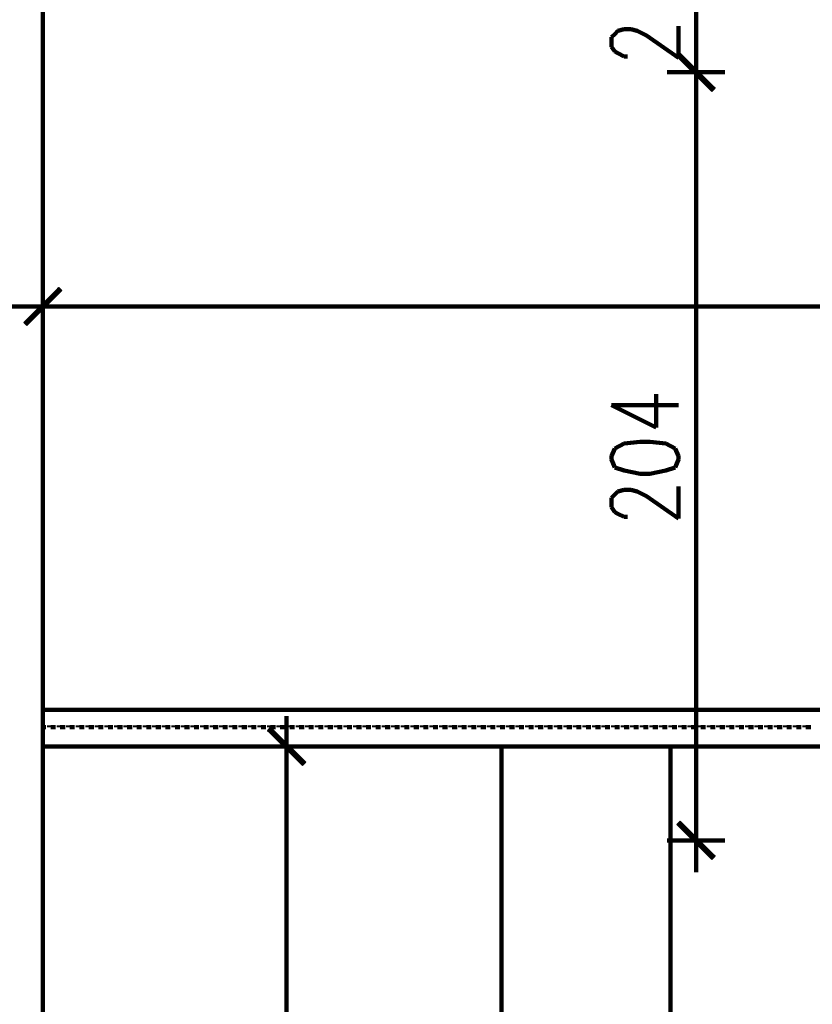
# Model space of a CAD drawing. Header units: inches. Extents: x -1901 to 7725, y 4299 to 7113.
# Tile 168 of 180: x 1960 to 2170, y 6585 to 6846. Entities that reach past the tile are written whole.
import ezdxf

# ---------------------------------------------------------------- set-up
doc = ezdxf.new("R2010")
doc.units = ezdxf.units.IN
doc.header["$MEASUREMENT"] = 0
doc.layers.add('at_Entity', color=7, linetype='Continuous')
doc.layers.add('at_Solid', color=7, linetype='Continuous')

msp = doc.modelspace()

# ---------------------------------------------------------------- hatches: boundary and pattern name
at = {"layer": 'at_Solid'}
for points in [[(2144.71, 6827.82), (2134.58, 6836.27), (2135.42, 6837.12)], [(2135.42, 6837.12), (2134.58, 6836.27), (2144.71, 6827.82)], [(2143.87, 6826.98), (2144.71, 6827.82), (2134.58, 6836.27)], [(2134.58, 6836.27), (2144.71, 6827.82), (2143.87, 6826.98)], [(1961.4, 6765.73), (1962.24, 6764.89), (1970.69, 6775.02)], [(1962.24, 6764.89), (1970.69, 6775.02), (1971.53, 6774.18)], [(2026.87, 6658.44), (2026.02, 6657.59), (2036.16, 6649.15)], [(2026.02, 6657.59), (2036.16, 6649.15), (2035.32, 6648.3)], [(2144.71, 6624.22), (2134.58, 6632.67), (2135.42, 6633.52)], [(2143.87, 6623.38), (2144.71, 6624.22), (2134.58, 6632.67)]]:
    msp.add_hatch(color=7, dxfattribs=at).paths.add_polyline_path(points)

# ---------------------------------------------------------------- linework, layer by layer
at = {"layer": 'at_Entity', "color": 7, "lineweight": 211}
for p, q in [((1966.46, 6949.9), (1966.46, 6057.36)), ((2139.65, 6854.43), (2139.65, 6837.54)), ((2118.95, 6843.03), (2120.64, 6843.45)), ((2120.64, 6843.45), (2122.33, 6843.45)), ((2122.33, 6843.45), (2124.02, 6843.03)), ((2135, 6835.84), (2135, 6844.3)), ((2117.26, 6841.34), (2118.1, 6842.18)), ((2117.26, 6838.81), (2117.26, 6841.34)), ((2118.1, 6842.18), (2118.95, 6843.03)), ((2124.02, 6843.03), (2126.55, 6841.76)), ((2126.55, 6841.76), (2135, 6835.84)), ((2118.1, 6837.54), (2117.26, 6838.81)), ((2139.65, 6840.07), (2139.65, 6823.6)), ((2139.65, 6823.6), (2139.65, 6840.07)), ((2118.95, 6837.12), (2118.1, 6837.54)), ((2120.64, 6836.27), (2118.95, 6837.12)), ((2121.49, 6836.27), (2120.64, 6836.27)), ((2135, 6836.69), (2144.3, 6827.4)), ((2144.3, 6827.4), (2135, 6836.69)), ((2147.25, 6832.04), (2132.04, 6832.04)), ((2132.04, 6832.04), (2147.25, 6832.04)), ((2139.65, 6826.55), (2139.65, 6633.94)), ((1966.46, 6762.35), (1966.46, 6777.56)), ((1971.11, 6774.6), (1961.82, 6765.31)), ((1974.49, 6769.95), (1958.01, 6769.95)), ((1971.95, 6769.95), (2774.94, 6769.95)), ((2129.09, 6737.85), (2129.09, 6746.72)), ((2117.26, 6743.77), (2129.09, 6737.85)), ((2117.26, 6743.77), (2135, 6743.77)), ((2120.64, 6733.63), (2118.1, 6732.36)), ((2124.86, 6734.05), (2120.64, 6733.63)), ((2127.4, 6734.05), (2124.86, 6734.05)), ((2131.62, 6733.63), (2127.4, 6734.05)), ((2134.16, 6732.36), (2131.62, 6733.63)), ((2118.1, 6732.36), (2117.26, 6730.25)), ((2135, 6730.25), (2134.16, 6732.36)), ((2117.26, 6730.25), (2117.26, 6729.4)), ((2117.26, 6729.4), (2118.1, 6727.29)), ((2134.16, 6727.29), (2135, 6729.4)), ((2135, 6729.4), (2135, 6730.25)), ((2118.1, 6727.29), (2120.64, 6726.45)), ((2120.64, 6726.45), (2124.86, 6725.6)), ((2127.4, 6725.6), (2131.62, 6726.45)), ((2131.62, 6726.45), (2134.16, 6727.29)), ((2124.86, 6725.6), (2127.4, 6725.6)), ((2118.1, 6720.11), (2118.95, 6720.96)), ((2118.95, 6720.96), (2120.64, 6721.38)), ((2120.64, 6721.38), (2122.33, 6721.38)), ((2122.33, 6721.38), (2124.02, 6720.96)), ((2124.02, 6720.96), (2126.55, 6719.69)), ((2135, 6713.77), (2135, 6722.22)), ((2117.26, 6719.26), (2118.1, 6720.11)), ((2117.26, 6716.73), (2117.26, 6719.26)), ((2126.55, 6719.69), (2135, 6713.77)), ((2118.1, 6715.46), (2117.26, 6716.73)), ((2118.95, 6715.04), (2118.1, 6715.46)), ((2120.64, 6714.19), (2118.95, 6715.04)), ((2121.49, 6714.19), (2120.64, 6714.19)), ((2780.43, 6663.09), (1966.46, 6663.09)), ((2031.09, 6644.92), (2031.09, 6661.4)), ((1967.31, 6658.44), (1966.46, 6658.44)), ((1968.15, 6658.44), (1968.15, 6658.86)), ((1969.84, 6658.44), (1968.58, 6658.44)), ((1970.69, 6658.44), (1970.69, 6658.86)), ((1972.38, 6658.44), (1971.11, 6658.44)), ((1973.22, 6658.44), (1973.22, 6658.86)), ((1974.91, 6658.44), (1973.64, 6658.44)), ((1975.76, 6658.44), (1975.76, 6658.86)), ((1977.45, 6658.44), (1976.18, 6658.44)), ((1978.29, 6658.44), (1978.29, 6658.86)), ((1979.98, 6658.44), (1978.71, 6658.44)), ((1980.82, 6658.44), (1980.82, 6658.86)), ((1982.51, 6658.44), (1981.25, 6658.44)), ((1983.36, 6658.44), (1983.36, 6658.86)), ((1985.05, 6658.44), (1983.78, 6658.44)), ((1985.9, 6658.44), (1985.9, 6658.86)), ((1987.59, 6658.44), (1986.31, 6658.44)), ((1988.43, 6658.44), (1988.43, 6658.86)), ((1990.12, 6658.44), (1988.85, 6658.44)), ((1990.96, 6658.44), (1990.96, 6658.86)), ((1992.65, 6658.44), (1991.39, 6658.44)), ((1993.5, 6658.44), (1993.5, 6658.86)), ((1995.19, 6658.44), (1993.92, 6658.44)), ((1996.03, 6658.44), (1996.03, 6658.86)), ((1997.72, 6658.44), (1996.45, 6658.44)), ((1998.57, 6658.44), (1998.57, 6658.86)), ((2000.25, 6658.44), (1998.99, 6658.44)), ((2001.1, 6658.44), (2001.1, 6658.86)), ((2002.79, 6658.44), (2001.52, 6658.44)), ((2003.63, 6658.44), (2003.63, 6658.86)), ((2005.32, 6658.44), (2004.06, 6658.44)), ((2006.17, 6658.44), (2006.17, 6658.86)), ((2007.86, 6658.44), (2006.59, 6658.44)), ((2008.71, 6658.44), (2008.71, 6658.86)), ((2010.39, 6658.44), (2009.13, 6658.44)), ((2011.24, 6658.44), (2011.24, 6658.86)), ((2012.93, 6658.44), (2011.66, 6658.44)), ((2013.77, 6658.44), (2013.77, 6658.86)), ((2015.46, 6658.44), (2014.2, 6658.44)), ((2016.31, 6658.44), (2016.31, 6658.86)), ((2018, 6658.44), (2016.73, 6658.44)), ((2018.84, 6658.44), (2018.84, 6658.86)), ((2020.53, 6658.44), (2019.26, 6658.44)), ((2021.38, 6658.44), (2021.38, 6658.86)), ((2023.06, 6658.44), (2021.8, 6658.44)), ((2023.91, 6658.44), (2023.91, 6658.86)), ((2025.6, 6658.44), (2024.33, 6658.44)), ((2026.44, 6658.44), (2026.44, 6658.86)), ((2035.74, 6648.72), (2026.44, 6658.02)), ((2028.14, 6658.44), (2026.87, 6658.44)), ((2028.98, 6658.44), (2028.98, 6658.86)), ((2030.67, 6658.44), (2029.4, 6658.44)), ((2031.52, 6658.44), (2031.52, 6658.86)), ((2033.2, 6658.44), (2031.94, 6658.44)), ((2034.05, 6658.44), (2034.05, 6658.86)), ((2035.74, 6658.44), (2034.47, 6658.44)), ((2036.58, 6658.44), (2036.58, 6658.86)), ((2038.27, 6658.44), (2037.01, 6658.44)), ((2039.12, 6658.44), (2039.12, 6658.86)), ((2040.81, 6658.44), (2039.54, 6658.44)), ((2041.65, 6658.44), (2041.65, 6658.86)), ((2043.34, 6658.44), (2042.07, 6658.44)), ((2044.18, 6658.44), (2044.18, 6658.86)), ((2045.87, 6658.44), (2044.61, 6658.44)), ((2046.72, 6658.44), (2046.72, 6658.86)), ((2048.41, 6658.44), (2047.14, 6658.44)), ((2049.25, 6658.44), (2049.25, 6658.86)), ((2050.95, 6658.44), (2049.67, 6658.44)), ((2051.79, 6658.44), (2051.79, 6658.86)), ((2053.48, 6658.44), (2052.21, 6658.44)), ((2054.32, 6658.44), (2054.32, 6658.86)), ((2056.01, 6658.44), (2054.75, 6658.44)), ((2056.86, 6658.44), (2056.86, 6658.86)), ((2058.55, 6658.44), (2057.28, 6658.44)), ((2059.39, 6658.44), (2059.39, 6658.86)), ((2061.08, 6658.44), (2059.81, 6658.44)), ((2061.93, 6658.44), (2061.93, 6658.86)), ((2063.62, 6658.44), (2062.35, 6658.44)), ((2064.46, 6658.44), (2064.46, 6658.86)), ((2066.15, 6658.44), (2064.88, 6658.44)), ((2066.99, 6658.44), (2066.99, 6658.86)), ((2068.68, 6658.44), (2067.42, 6658.44)), ((2069.53, 6658.44), (2069.53, 6658.86)), ((2071.22, 6658.44), (2069.95, 6658.44)), ((2072.06, 6658.44), (2072.06, 6658.86)), ((2073.75, 6658.44), (2072.48, 6658.44)), ((2074.6, 6658.44), (2074.6, 6658.86)), ((2076.29, 6658.44), (2075.02, 6658.44)), ((2077.13, 6658.44), (2077.13, 6658.86)), ((2078.82, 6658.44), (2077.56, 6658.44)), ((2079.67, 6658.44), (2079.67, 6658.86)), ((2081.36, 6658.44), (2080.09, 6658.44)), ((2082.2, 6658.44), (2082.2, 6658.86)), ((2083.89, 6658.44), (2082.62, 6658.44)), ((2084.74, 6658.44), (2084.74, 6658.86)), ((2086.43, 6658.44), (2085.16, 6658.44)), ((2087.27, 6658.44), (2087.27, 6658.86)), ((2088.96, 6658.44), (2087.69, 6658.44)), ((2089.8, 6658.44), (2089.8, 6658.86)), ((2091.49, 6658.44), (2090.23, 6658.44)), ((2092.34, 6658.44), (2092.34, 6658.86)), ((2094.03, 6658.44), (2092.76, 6658.44)), ((2094.88, 6658.44), (2094.88, 6658.86)), ((2096.56, 6658.44), (2095.29, 6658.44)), ((2097.41, 6658.44), (2097.41, 6658.86)), ((2099.1, 6658.44), (2097.83, 6658.44)), ((2099.94, 6658.44), (2099.94, 6658.86)), ((2101.63, 6658.44), (2100.37, 6658.44)), ((2102.48, 6658.44), (2102.48, 6658.86)), ((2104.17, 6658.44), (2102.9, 6658.44)), ((2105.01, 6658.44), (2105.01, 6658.86)), ((2106.7, 6658.44), (2105.43, 6658.44)), ((2107.54, 6658.44), (2107.54, 6658.86)), ((2109.24, 6658.44), (2107.97, 6658.44)), ((2110.08, 6658.44), (2110.08, 6658.86)), ((2111.77, 6658.44), (2110.5, 6658.44)), ((2112.61, 6658.44), (2112.61, 6658.86)), ((2114.3, 6658.44), (2113.04, 6658.44)), ((2115.15, 6658.44), (2115.15, 6658.86)), ((2116.84, 6658.44), (2115.57, 6658.44)), ((2117.68, 6658.44), (2117.68, 6658.86)), ((2119.37, 6658.44), (2118.1, 6658.44)), ((2120.22, 6658.44), (2120.22, 6658.86)), ((2121.9, 6658.44), (2120.64, 6658.44)), ((2122.75, 6658.44), (2122.75, 6658.86)), ((2124.44, 6658.44), (2123.18, 6658.44)), ((2125.29, 6658.44), (2125.29, 6658.86)), ((2126.98, 6658.44), (2125.71, 6658.44)), ((2127.82, 6658.44), (2127.82, 6658.86)), ((2129.51, 6658.44), (2128.24, 6658.44)), ((2130.36, 6658.44), (2130.36, 6658.86)), ((2132.04, 6658.44), (2130.78, 6658.44)), ((2132.89, 6658.44), (2132.89, 6658.86)), ((2134.58, 6658.44), (2133.31, 6658.44)), ((2135.42, 6658.44), (2135.42, 6658.86)), ((2137.11, 6658.44), (2135.85, 6658.44)), ((2137.96, 6658.44), (2137.96, 6658.86)), ((2139.65, 6658.44), (2138.38, 6658.44)), ((2140.49, 6658.44), (2140.49, 6658.86)), ((2142.18, 6658.44), (2140.91, 6658.44)), ((2143.03, 6658.44), (2143.03, 6658.86)), ((2144.71, 6658.44), (2143.45, 6658.44)), ((2145.56, 6658.44), (2145.56, 6658.86)), ((2147.25, 6658.44), (2145.98, 6658.44)), ((2148.1, 6658.44), (2148.1, 6658.86)), ((2149.79, 6658.44), (2148.52, 6658.44)), ((2150.63, 6658.44), (2150.63, 6658.86)), ((2152.32, 6658.44), (2151.05, 6658.44)), ((2153.17, 6658.44), (2153.17, 6658.86)), ((2154.85, 6658.44), (2153.59, 6658.44)), ((2155.7, 6658.44), (2155.7, 6658.86)), ((2157.39, 6658.44), (2156.12, 6658.44)), ((2158.23, 6658.44), (2158.23, 6658.86)), ((2159.92, 6658.44), (2158.66, 6658.44)), ((2160.77, 6658.44), (2160.77, 6658.86)), ((2162.46, 6658.44), (2161.19, 6658.44)), ((2163.3, 6658.44), (2163.3, 6658.86)), ((2164.99, 6658.44), (2163.72, 6658.44)), ((2165.83, 6658.44), (2165.83, 6658.86)), ((2167.53, 6658.44), (2166.26, 6658.44)), ((2168.37, 6658.44), (2168.37, 6658.86)), ((2170.06, 6658.44), (2168.79, 6658.44)), ((2780.43, 6653.37), (1966.46, 6653.37)), ((2023.49, 6653.37), (2038.69, 6653.37)), ((2088.11, 6653.37), (2088.11, 5508.67)), ((2132.89, 6653.37), (2132.89, 5508.67)), ((2031.09, 6063.28), (2031.09, 6647.88)), ((2139.65, 6636.47), (2139.65, 6620)), ((2135, 6633.1), (2144.3, 6623.8)), ((2147.25, 6628.45), (2132.04, 6628.45))]:
    msp.add_line(p, q, dxfattribs=at)
at = {"layer": 'at_Entity', "color": 7}
for p, q in [((2134.58, 6836.27), (2135.42, 6837.12)), ((2135.42, 6837.12), (2134.58, 6836.27)), ((2144.71, 6827.82), (2134.58, 6836.27)), ((2134.58, 6836.27), (2143.87, 6826.98)), ((2144.71, 6827.82), (2134.58, 6836.27)), ((2134.58, 6836.27), (2144.71, 6827.82)), ((2134.58, 6836.27), (2144.71, 6827.82)), ((2143.87, 6826.98), (2134.58, 6836.27)), ((2135.42, 6837.12), (2144.71, 6827.82)), ((2144.71, 6827.82), (2135.42, 6837.12)), ((2143.87, 6826.98), (2144.71, 6827.82)), ((2144.71, 6827.82), (2143.87, 6826.98)), ((1970.69, 6775.02), (1961.4, 6765.73)), ((1962.24, 6764.89), (1970.69, 6775.02)), ((1962.24, 6764.89), (1970.69, 6775.02)), ((1971.53, 6774.18), (1962.24, 6764.89)), ((1970.69, 6775.02), (1971.53, 6774.18)), ((1961.4, 6765.73), (1962.24, 6764.89)), ((2026.87, 6658.44), (2026.02, 6657.59)), ((2036.16, 6649.15), (2026.87, 6658.44)), ((2026.02, 6657.59), (2036.16, 6649.15)), ((2026.02, 6657.59), (2036.16, 6649.15)), ((2035.32, 6648.3), (2026.02, 6657.59)), ((2036.16, 6649.15), (2035.32, 6648.3)), ((2134.58, 6632.67), (2135.42, 6633.52)), ((2144.71, 6624.22), (2134.58, 6632.67)), ((2134.58, 6632.67), (2143.87, 6623.38)), ((2144.71, 6624.22), (2134.58, 6632.67)), ((2135.42, 6633.52), (2144.71, 6624.22)), ((2143.87, 6623.38), (2144.71, 6624.22))]:
    msp.add_line(p, q, dxfattribs=at)

doc.saveas('drawing.dxf')
